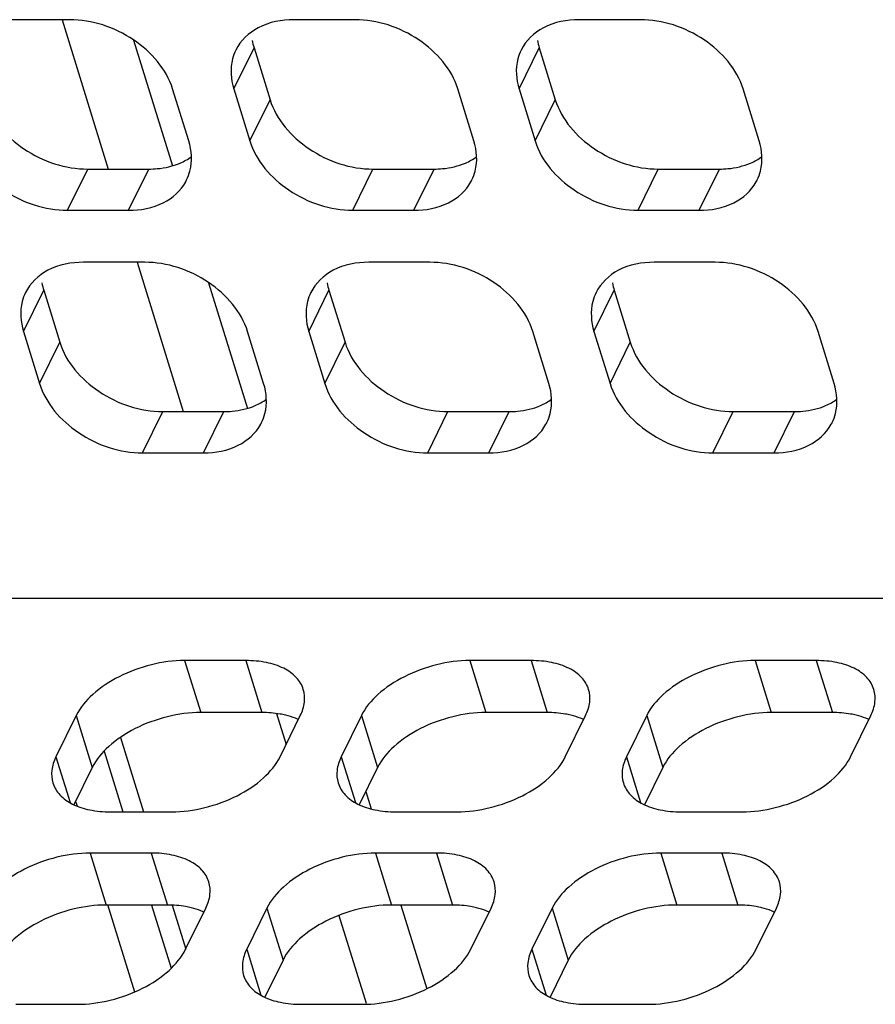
# Model space of a CAD drawing. Header units: millimetres. Extents: x 0 to 420, y 0 to 297.
# Tile 34 of 180: x 187.29 to 193.09, y 41.74 to 48.41. Entities that reach past the tile are written whole.
import ezdxf

# ---------------------------------------------------------------- set-up
doc = ezdxf.new("R2010")
doc.units = ezdxf.units.MM
doc.header["$LTSCALE"] = 23.1
doc.layers.get('0').update_dxf_attribs({"linetype": 'CONTINUOUS'})
doc.layers.add('ASSI', color=7, linetype='CONTINUOUS')

msp = doc.modelspace()

# ---------------------------------------------------------------- linework, layer by layer
at = {"color": 7, "linetype": 'CONTINUOUS'}
for p, q in [((194.97578, 44.489089), (156.719512, 44.489089)), ((187.97246, 43.546142), (188.128266, 43.041952)), ((188.324032, 42.408454), (188.416227, 42.110109))]:
    msp.add_line(p, q, dxfattribs=at)
at = {"layer": 'ASSI', "color": 7, "linetype": 'CONTINUOUS'}
for p, q in [((187.628762, 48.413557), (187.214284, 48.413557)), ((187.57712, 48.413557), (187.890088, 47.400792)), ((189.56299, 48.413557), (189.148513, 48.413557)), ((191.497218, 48.413557), (191.082741, 48.413557)), ((188.062011, 48.275115), (188.325371, 47.422882)), ((188.878385, 48.223286), (188.987314, 47.870789)), ((190.812613, 48.223286), (190.921543, 47.870789)), ((188.435568, 47.591064), (188.326638, 47.943561)), ((188.741116, 47.943561), (188.850046, 47.591064)), ((190.369796, 47.591064), (190.260866, 47.943561)), ((190.675344, 47.943561), (190.784274, 47.591064)), ((192.304024, 47.591064), (192.195094, 47.943561)), ((187.750963, 47.400792), (188.16544, 47.400792)), ((189.685191, 47.400792), (190.099668, 47.400792)), ((191.619419, 47.400792), (192.033896, 47.400792)), ((187.613694, 47.121068), (188.028171, 47.121068)), ((189.547922, 47.121068), (189.962399, 47.121068)), ((191.48215, 47.121068), (191.896628, 47.121068)), ((188.137101, 46.768571), (187.722624, 46.768571)), ((188.085459, 46.768571), (188.398428, 45.755806)), ((190.071329, 46.768571), (189.656852, 46.768571)), ((192.005557, 46.768571), (191.59108, 46.768571)), ((188.570351, 46.630129), (188.833711, 45.777895)), ((187.452496, 46.578299), (187.561426, 46.225802)), ((189.386724, 46.578299), (189.495654, 46.225802)), ((191.320952, 46.578299), (191.429882, 46.225802)), ((187.315227, 46.298575), (187.424157, 45.946078)), ((188.943907, 45.946078), (188.834978, 46.298575)), ((189.249455, 46.298575), (189.358385, 45.946078)), ((190.878136, 45.946078), (190.769206, 46.298575)), ((191.183683, 46.298575), (191.292613, 45.946078)), ((192.812364, 45.946078), (192.703434, 46.298575)), ((188.259302, 45.755806), (188.673779, 45.755806)), ((190.19353, 45.755806), (190.608008, 45.755806)), ((192.127758, 45.755806), (192.542236, 45.755806)), ((188.122033, 45.476081), (188.536511, 45.476081)), ((190.056261, 45.476081), (190.470739, 45.476081)), ((191.990489, 45.476081), (192.404967, 45.476081)), ((188.822622, 44.067608), (188.408144, 44.067608)), ((190.75685, 44.067608), (190.342372, 44.067608)), ((192.691078, 44.067608), (192.2766, 44.067608)), ((187.672482, 43.694642), (187.535214, 43.414918)), ((188.931551, 43.715111), (188.517074, 43.715111)), ((189.031201, 43.708151), (189.095985, 43.498509)), ((189.054964, 43.414918), (189.192233, 43.694642)), ((189.60671, 43.694642), (189.469442, 43.414918)), ((190.865779, 43.715111), (190.451302, 43.715111)), ((190.989192, 43.414918), (191.126461, 43.694642)), ((191.540939, 43.694642), (191.40367, 43.414918)), ((192.800008, 43.715111), (192.38553, 43.715111)), ((192.92342, 43.414918), (193.060689, 43.694642)), ((187.781412, 43.342145), (187.657717, 43.09008)), ((189.71564, 43.342145), (189.591945, 43.09008)), ((191.649868, 43.342145), (191.526173, 43.09008)), ((189.636347, 43.180563), (189.673165, 43.061421)), ((187.668847, 43.112761), (187.678514, 43.081477)), ((187.904825, 43.041952), (188.319302, 43.041952)), ((189.839053, 43.041952), (190.253531, 43.041952)), ((191.773281, 43.041952), (192.187759, 43.041952)), ((188.182034, 42.762227), (187.767556, 42.762227)), ((190.116262, 42.762227), (189.701784, 42.762227)), ((192.05049, 42.762227), (191.636012, 42.762227)), ((188.290963, 42.40973), (187.876486, 42.40973)), ((187.885262, 42.412442), (188.068152, 41.82061)), ((190.225192, 42.40973), (189.810714, 42.40973)), ((189.874552, 42.40973), (190.049803, 41.84262)), ((192.15942, 42.40973), (191.744942, 42.40973)), ((188.414376, 42.109537), (188.551645, 42.389262)), ((188.966123, 42.389262), (188.828854, 42.109537)), ((189.454102, 42.339642), (189.638066, 41.744335)), ((190.348604, 42.109537), (190.485873, 42.389262)), ((190.900351, 42.389262), (190.763082, 42.109537)), ((192.282832, 42.109537), (192.420101, 42.389262)), ((189.075052, 42.036764), (188.951357, 41.784699)), ((191.00928, 42.036764), (190.885585, 41.784699)), ((187.264237, 41.736571), (187.678715, 41.736571)), ((189.198465, 41.736571), (189.612943, 41.736571)), ((191.132693, 41.736571), (191.547171, 41.736571))]:
    msp.add_line(p, q, dxfattribs=at)
at = {"layer": 'ASSI', "color": 9, "linetype": 'CONTINUOUS'}
for p, q in [((188.741116, 47.943561), (188.878385, 48.223286)), ((190.675344, 47.943561), (190.812613, 48.223286)), ((188.850046, 47.591064), (188.987314, 47.870789)), ((190.784274, 47.591064), (190.921543, 47.870789)), ((187.613694, 47.121068), (187.750963, 47.400792)), ((188.028171, 47.121068), (188.16544, 47.400792)), ((189.547922, 47.121068), (189.685191, 47.400792)), ((189.962399, 47.121068), (190.099668, 47.400792)), ((191.48215, 47.121068), (191.619419, 47.400792)), ((191.896628, 47.121068), (192.033896, 47.400792)), ((187.315227, 46.298575), (187.452496, 46.578299)), ((189.249455, 46.298575), (189.386724, 46.578299)), ((191.183683, 46.298575), (191.320952, 46.578299)), ((187.424157, 45.946078), (187.561426, 46.225802)), ((189.358385, 45.946078), (189.495654, 46.225802)), ((191.292613, 45.946078), (191.429882, 46.225802)), ((188.122033, 45.476081), (188.259302, 45.755806)), ((188.536511, 45.476081), (188.673779, 45.755806)), ((190.056261, 45.476081), (190.19353, 45.755806)), ((190.470739, 45.476081), (190.608008, 45.755806)), ((191.990489, 45.476081), (192.127758, 45.755806)), ((192.404967, 45.476081), (192.542236, 45.755806)), ((188.408144, 44.067608), (188.517074, 43.715111)), ((188.822622, 44.067608), (188.931551, 43.715111)), ((190.342372, 44.067608), (190.451302, 43.715111)), ((190.75685, 44.067608), (190.865779, 43.715111)), ((192.2766, 44.067608), (192.38553, 43.715111)), ((192.691078, 44.067608), (192.800008, 43.715111)), ((187.672482, 43.694642), (187.781412, 43.342145)), ((189.60671, 43.694642), (189.71564, 43.342145)), ((191.540939, 43.694642), (191.649868, 43.342145)), ((187.535214, 43.414918), (187.63126, 43.104113)), ((189.469442, 43.414918), (189.565488, 43.104113)), ((191.40367, 43.414918), (191.499716, 43.104113)), ((187.767556, 42.762227), (187.876486, 42.40973)), ((188.182034, 42.762227), (188.290963, 42.40973)), ((189.701784, 42.762227), (189.810714, 42.40973)), ((190.116262, 42.762227), (190.225192, 42.40973)), ((191.636012, 42.762227), (191.744942, 42.40973)), ((192.05049, 42.762227), (192.15942, 42.40973)), ((188.966123, 42.389262), (189.075052, 42.036764)), ((190.900351, 42.389262), (191.00928, 42.036764)), ((188.828854, 42.109537), (188.9249, 41.798732)), ((190.763082, 42.109537), (190.859128, 41.798732))]:
    msp.add_line(p, q, dxfattribs=at)
at = {"layer": 'ASSI', "color": 3, "linetype": 'CONTINUOUS'}
for p, q in [((187.861761, 43.453727), (187.989009, 43.041952)), ((188.18438, 42.40973), (188.316821, 41.98115))]:
    msp.add_line(p, q, dxfattribs=at)
at = {"layer": 'ASSI', "color": 7, "linetype": 'CONTINUOUS'}
for centre, radius, start, end in [((189.292211, 48.351518), 0.433239, 190.4027259, 197.2166786), ((191.226439, 48.351518), 0.433239, 190.4027259, 197.2166786), ((188.142697, 47.463613), 0.310655, 331.3795593, 333.8282087), ((190.076925, 47.463613), 0.310655, 331.3795593, 333.8282087), ((192.011153, 47.463613), 0.310655, 331.3795593, 333.8282087), ((187.866322, 46.706532), 0.433239, 190.4027259, 197.2166786), ((189.800551, 46.706532), 0.433239, 190.4027259, 197.2166786), ((191.734779, 46.706532), 0.433239, 190.4027259, 197.2166786), ((188.651036, 45.818626), 0.310655, 331.3795593, 333.8282087), ((190.585264, 45.818626), 0.310655, 331.3795593, 333.8282087), ((192.519492, 45.818626), 0.310655, 331.3795593, 333.8282087)]:
    msp.add_arc(centre, radius, start, end, dxfattribs=at)
for points, knots in [([(188.326638, 47.943561), (188.284833, 48.078843), (188.074466, 48.317015), (187.78031, 48.413557), (187.628762, 48.413557)], [0, 0, 0, 0, 0.48302043, 1, 1, 1, 1]), ([(189.148513, 48.413557), (189.065959, 48.413557), (188.907795, 48.385712), (188.786653, 48.272069), (188.755182, 48.208031)], [0, 0, 0, 0, 0.53638697, 1, 1, 1, 1]), ([(190.260866, 47.943561), (190.219061, 48.078843), (190.008694, 48.317015), (189.714539, 48.413557), (189.56299, 48.413557)], [0, 0, 0, 0, 0.48302043, 1, 1, 1, 1]), ([(191.082741, 48.413557), (191.000187, 48.413557), (190.842023, 48.385712), (190.720881, 48.272069), (190.68941, 48.208031)], [0, 0, 0, 0, 0.53638697, 1, 1, 1, 1]), ([(192.195094, 47.943561), (192.153289, 48.078843), (191.942922, 48.317015), (191.648767, 48.413557), (191.497218, 48.413557)], [0, 0, 0, 0, 0.48302043, 1, 1, 1, 1]), ([(188.755182, 48.208031), (188.745659, 48.188656), (188.714341, 48.104165), (188.721051, 48.008491), (188.741116, 47.943561)], [0, 0, 0, 0, 0.24108581, 1, 1, 1, 1]), ([(190.68941, 48.208031), (190.679888, 48.188656), (190.648569, 48.104165), (190.655279, 48.008491), (190.675344, 47.943561)], [0, 0, 0, 0, 0.24108581, 1, 1, 1, 1]), ([(187.053086, 47.870789), (187.094892, 47.735507), (187.305259, 47.497335), (187.599414, 47.400792), (187.750963, 47.400792)], [0, 0, 0, 0, 0.48302043, 1, 1, 1, 1]), ([(188.987314, 47.870789), (189.02912, 47.735507), (189.239487, 47.497335), (189.533642, 47.400792), (189.685191, 47.400792)], [0, 0, 0, 0, 0.48302043, 1, 1, 1, 1]), ([(190.921543, 47.870789), (190.963348, 47.735507), (191.173715, 47.497335), (191.46787, 47.400792), (191.619419, 47.400792)], [0, 0, 0, 0, 0.48302043, 1, 1, 1, 1]), ([(186.915818, 47.591064), (186.957623, 47.455783), (187.16799, 47.217611), (187.462145, 47.121068), (187.613694, 47.121068)], [0, 0, 0, 0, 0.48302043, 1, 1, 1, 1]), ([(188.421502, 47.326594), (188.431024, 47.345969), (188.462343, 47.43046), (188.455633, 47.526135), (188.435568, 47.591064)], [0, 0, 0, 0, 0.24108581, 1, 1, 1, 1]), ([(188.850046, 47.591064), (188.891851, 47.455783), (189.102218, 47.217611), (189.396373, 47.121068), (189.547922, 47.121068)], [0, 0, 0, 0, 0.48302043, 1, 1, 1, 1]), ([(190.35573, 47.326594), (190.365253, 47.345969), (190.396571, 47.43046), (190.389861, 47.526135), (190.369796, 47.591064)], [0, 0, 0, 0, 0.24108581, 1, 1, 1, 1]), ([(190.784274, 47.591064), (190.826079, 47.455783), (191.036446, 47.217611), (191.330602, 47.121068), (191.48215, 47.121068)], [0, 0, 0, 0, 0.48302043, 1, 1, 1, 1]), ([(192.289959, 47.326594), (192.299481, 47.345969), (192.330799, 47.43046), (192.324089, 47.526135), (192.304024, 47.591064)], [0, 0, 0, 0, 0.24108581, 1, 1, 1, 1]), ([(188.16544, 47.400792), (188.184389, 47.400792), (188.256526, 47.403975), (188.328517, 47.420368), (188.377491, 47.44135)], [0, 0, 0, 0, 0.26234884, 1, 1, 1, 1]), ([(190.099668, 47.400792), (190.118617, 47.400792), (190.190754, 47.403975), (190.262745, 47.420368), (190.311719, 47.44135)], [0, 0, 0, 0, 0.26234884, 1, 1, 1, 1]), ([(192.033896, 47.400792), (192.052846, 47.400792), (192.124982, 47.403975), (192.196973, 47.420368), (192.245947, 47.44135)], [0, 0, 0, 0, 0.26234884, 1, 1, 1, 1]), ([(188.028171, 47.121068), (188.108372, 47.121068), (188.261756, 47.14746), (188.38211, 47.253812), (188.415394, 47.314807)], [0, 0, 0, 0, 0.53579112, 1, 1, 1, 1]), ([(189.962399, 47.121068), (190.0426, 47.121068), (190.195984, 47.14746), (190.316338, 47.253812), (190.349622, 47.314807)], [0, 0, 0, 0, 0.53579112, 1, 1, 1, 1]), ([(191.896628, 47.121068), (191.976828, 47.121068), (192.130212, 47.14746), (192.250566, 47.253812), (192.28385, 47.314807)], [0, 0, 0, 0, 0.53579112, 1, 1, 1, 1]), ([(187.722624, 46.768571), (187.64007, 46.768571), (187.481906, 46.740725), (187.360765, 46.627082), (187.329293, 46.563045)], [0, 0, 0, 0, 0.53638697, 1, 1, 1, 1]), ([(188.834978, 46.298575), (188.793172, 46.433856), (188.582805, 46.672028), (188.28865, 46.768571), (188.137101, 46.768571)], [0, 0, 0, 0, 0.48302043, 1, 1, 1, 1]), ([(189.656852, 46.768571), (189.574299, 46.768571), (189.416134, 46.740725), (189.294993, 46.627082), (189.263521, 46.563045)], [0, 0, 0, 0, 0.53638697, 1, 1, 1, 1]), ([(190.769206, 46.298575), (190.727401, 46.433856), (190.517033, 46.672028), (190.222878, 46.768571), (190.071329, 46.768571)], [0, 0, 0, 0, 0.48302043, 1, 1, 1, 1]), ([(191.59108, 46.768571), (191.508527, 46.768571), (191.350362, 46.740725), (191.229221, 46.627082), (191.197749, 46.563045)], [0, 0, 0, 0, 0.53638697, 1, 1, 1, 1]), ([(192.703434, 46.298575), (192.661629, 46.433856), (192.451262, 46.672028), (192.157106, 46.768571), (192.005557, 46.768571)], [0, 0, 0, 0, 0.48302043, 1, 1, 1, 1]), ([(187.329293, 46.563045), (187.319771, 46.54367), (187.288452, 46.459179), (187.295162, 46.363504), (187.315227, 46.298575)], [0, 0, 0, 0, 0.24108581, 1, 1, 1, 1]), ([(189.263521, 46.563045), (189.253999, 46.54367), (189.222681, 46.459179), (189.22939, 46.363504), (189.249455, 46.298575)], [0, 0, 0, 0, 0.24108581, 1, 1, 1, 1]), ([(191.197749, 46.563045), (191.188227, 46.54367), (191.156909, 46.459179), (191.163618, 46.363504), (191.183683, 46.298575)], [0, 0, 0, 0, 0.24108581, 1, 1, 1, 1]), ([(187.561426, 46.225802), (187.603231, 46.09052), (187.813598, 45.852349), (188.107754, 45.755806), (188.259302, 45.755806)], [0, 0, 0, 0, 0.48302043, 1, 1, 1, 1]), ([(189.495654, 46.225802), (189.537459, 46.09052), (189.747826, 45.852349), (190.041982, 45.755806), (190.19353, 45.755806)], [0, 0, 0, 0, 0.48302043, 1, 1, 1, 1]), ([(191.429882, 46.225802), (191.471687, 46.09052), (191.682054, 45.852349), (191.97621, 45.755806), (192.127758, 45.755806)], [0, 0, 0, 0, 0.48302043, 1, 1, 1, 1]), ([(187.424157, 45.946078), (187.465962, 45.810796), (187.676329, 45.572624), (187.970485, 45.476081), (188.122033, 45.476081)], [0, 0, 0, 0, 0.48302043, 1, 1, 1, 1]), ([(188.929842, 45.681607), (188.939364, 45.700983), (188.970682, 45.785473), (188.963972, 45.881148), (188.943907, 45.946078)], [0, 0, 0, 0, 0.24108581, 1, 1, 1, 1]), ([(189.358385, 45.946078), (189.40019, 45.810796), (189.610557, 45.572624), (189.904713, 45.476081), (190.056261, 45.476081)], [0, 0, 0, 0, 0.48302043, 1, 1, 1, 1]), ([(190.86407, 45.681607), (190.873592, 45.700983), (190.90491, 45.785473), (190.8982, 45.881148), (190.878136, 45.946078)], [0, 0, 0, 0, 0.24108581, 1, 1, 1, 1]), ([(191.292613, 45.946078), (191.334418, 45.810796), (191.544785, 45.572624), (191.838941, 45.476081), (191.990489, 45.476081)], [0, 0, 0, 0, 0.48302043, 1, 1, 1, 1]), ([(192.798298, 45.681607), (192.80782, 45.700983), (192.839138, 45.785473), (192.832428, 45.881148), (192.812364, 45.946078)], [0, 0, 0, 0, 0.24108581, 1, 1, 1, 1]), ([(188.673779, 45.755806), (188.692729, 45.755806), (188.764865, 45.758988), (188.836856, 45.775381), (188.88583, 45.796363)], [0, 0, 0, 0, 0.26234884, 1, 1, 1, 1]), ([(190.608008, 45.755806), (190.626957, 45.755806), (190.699093, 45.758988), (190.771084, 45.775381), (190.820058, 45.796363)], [0, 0, 0, 0, 0.26234884, 1, 1, 1, 1]), ([(192.542236, 45.755806), (192.561185, 45.755806), (192.633321, 45.758988), (192.705312, 45.775381), (192.754286, 45.796363)], [0, 0, 0, 0, 0.26234884, 1, 1, 1, 1]), ([(188.536511, 45.476081), (188.616711, 45.476081), (188.770096, 45.502473), (188.890449, 45.608826), (188.923733, 45.669821)], [0, 0, 0, 0, 0.53579112, 1, 1, 1, 1]), ([(190.470739, 45.476081), (190.550939, 45.476081), (190.704324, 45.502473), (190.824677, 45.608826), (190.857961, 45.669821)], [0, 0, 0, 0, 0.53579112, 1, 1, 1, 1]), ([(192.404967, 45.476081), (192.485167, 45.476081), (192.638552, 45.502473), (192.758905, 45.608826), (192.792189, 45.669821)], [0, 0, 0, 0, 0.53579112, 1, 1, 1, 1]), ([(188.408144, 44.067608), (188.332403, 44.067608), (188.178552, 44.046869), (187.965128, 43.968505), (187.787319, 43.852943), (187.699137, 43.748959), (187.672482, 43.694642)], [0, 0, 0, 0, 0.26473659, 0.53664409, 0.78852037, 1, 1, 1, 1]), ([(189.21283, 43.871854), (189.203591, 43.901717), (189.167468, 43.960743), (189.076892, 44.022823), (188.958025, 44.060143), (188.869576, 44.067608), (188.822622, 44.067608)], [0, 0, 0, 0, 0.2022154, 0.43001849, 0.69625644, 1, 1, 1, 1]), ([(190.342372, 44.067608), (190.266631, 44.067608), (190.11278, 44.046869), (189.899356, 43.968505), (189.721547, 43.852943), (189.633365, 43.748959), (189.60671, 43.694642)], [0, 0, 0, 0, 0.26473659, 0.53664409, 0.78852037, 1, 1, 1, 1]), ([(191.147058, 43.871854), (191.13782, 43.901717), (191.101696, 43.960743), (191.01112, 44.022823), (190.892253, 44.060143), (190.803804, 44.067608), (190.75685, 44.067608)], [0, 0, 0, 0, 0.2022154, 0.43001849, 0.69625644, 1, 1, 1, 1]), ([(192.2766, 44.067608), (192.200859, 44.067608), (192.047008, 44.046869), (191.833584, 43.968505), (191.655775, 43.852943), (191.567593, 43.748959), (191.540939, 43.694642)], [0, 0, 0, 0, 0.26473659, 0.53664409, 0.78852037, 1, 1, 1, 1]), ([(193.081287, 43.871854), (193.072048, 43.901717), (193.035924, 43.960743), (192.945349, 44.022823), (192.826481, 44.060143), (192.738032, 44.067608), (192.691078, 44.067608)], [0, 0, 0, 0, 0.2022154, 0.43001849, 0.69625644, 1, 1, 1, 1]), ([(189.192233, 43.694642), (189.206263, 43.723232), (189.225883, 43.781917), (189.22132, 43.844412), (189.21283, 43.871854)], [0, 0, 0, 0, 0.52575755, 1, 1, 1, 1]), ([(191.126461, 43.694642), (191.140491, 43.723232), (191.160111, 43.781917), (191.155549, 43.844412), (191.147058, 43.871854)], [0, 0, 0, 0, 0.52575755, 1, 1, 1, 1]), ([(193.060689, 43.694642), (193.074719, 43.723232), (193.094339, 43.781917), (193.089777, 43.844412), (193.081287, 43.871854)], [0, 0, 0, 0, 0.52575755, 1, 1, 1, 1]), ([(188.517074, 43.715111), (188.441333, 43.715111), (188.287482, 43.694372), (188.074058, 43.616008), (187.896249, 43.500446), (187.808067, 43.396462), (187.781412, 43.342145)], [0, 0, 0, 0, 0.26473659, 0.53664409, 0.78852037, 1, 1, 1, 1]), ([(189.093368, 43.696857), (189.080824, 43.699935), (189.027575, 43.710998), (188.972991, 43.715111), (188.931551, 43.715111)], [0, 0, 0, 0, 0.23762288, 1, 1, 1, 1]), ([(189.178972, 43.667219), (189.172408, 43.670281), (189.144665, 43.6823), (189.115686, 43.69138), (189.093368, 43.696857)], [0, 0, 0, 0, 0.23965924, 1, 1, 1, 1]), ([(190.451302, 43.715111), (190.375561, 43.715111), (190.22171, 43.694372), (190.008286, 43.616008), (189.830477, 43.500446), (189.742295, 43.396462), (189.71564, 43.342145)], [0, 0, 0, 0, 0.26473659, 0.53664409, 0.78852037, 1, 1, 1, 1]), ([(191.027596, 43.696857), (191.015052, 43.699935), (190.961803, 43.710998), (190.907219, 43.715111), (190.865779, 43.715111)], [0, 0, 0, 0, 0.23762288, 1, 1, 1, 1]), ([(191.113201, 43.667219), (191.106636, 43.670281), (191.078893, 43.6823), (191.049914, 43.69138), (191.027596, 43.696857)], [0, 0, 0, 0, 0.23965924, 1, 1, 1, 1]), ([(192.38553, 43.715111), (192.309789, 43.715111), (192.155938, 43.694372), (191.942514, 43.616008), (191.764705, 43.500446), (191.676523, 43.396462), (191.649868, 43.342145)], [0, 0, 0, 0, 0.26473659, 0.53664409, 0.78852037, 1, 1, 1, 1]), ([(192.961824, 43.696857), (192.94928, 43.699935), (192.896031, 43.710998), (192.841447, 43.715111), (192.800008, 43.715111)], [0, 0, 0, 0, 0.23762288, 1, 1, 1, 1]), ([(193.047429, 43.667219), (193.040864, 43.670281), (193.013121, 43.6823), (192.984142, 43.69138), (192.961824, 43.696857)], [0, 0, 0, 0, 0.23965924, 1, 1, 1, 1]), ([(187.535214, 43.414918), (187.521184, 43.386329), (187.501564, 43.327643), (187.506126, 43.265149), (187.514616, 43.237706)], [0, 0, 0, 0, 0.52575755, 1, 1, 1, 1]), ([(188.319302, 43.041952), (188.395044, 43.041952), (188.548895, 43.062691), (188.762318, 43.141055), (188.940127, 43.256618), (189.028309, 43.360601), (189.054964, 43.414918)], [0, 0, 0, 0, 0.26473659, 0.53664409, 0.78852037, 1, 1, 1, 1]), ([(189.469442, 43.414918), (189.455412, 43.386329), (189.435792, 43.327643), (189.440354, 43.265149), (189.448844, 43.237706)], [0, 0, 0, 0, 0.52575755, 1, 1, 1, 1]), ([(190.253531, 43.041952), (190.329272, 43.041952), (190.483123, 43.062691), (190.696547, 43.141055), (190.874355, 43.256618), (190.962537, 43.360601), (190.989192, 43.414918)], [0, 0, 0, 0, 0.26473659, 0.53664409, 0.78852037, 1, 1, 1, 1]), ([(191.40367, 43.414918), (191.38964, 43.386329), (191.37002, 43.327643), (191.374582, 43.265149), (191.383072, 43.237706)], [0, 0, 0, 0, 0.52575755, 1, 1, 1, 1]), ([(192.187759, 43.041952), (192.2635, 43.041952), (192.417351, 43.062691), (192.630775, 43.141055), (192.808583, 43.256618), (192.896766, 43.360601), (192.92342, 43.414918)], [0, 0, 0, 0, 0.26473659, 0.53664409, 0.78852037, 1, 1, 1, 1]), ([(187.514616, 43.237706), (187.523855, 43.207843), (187.559979, 43.148818), (187.650554, 43.086737), (187.769422, 43.049417), (187.857871, 43.041952), (187.904825, 43.041952)], [0, 0, 0, 0, 0.2022154, 0.43001849, 0.69625644, 1, 1, 1, 1]), ([(189.448844, 43.237706), (189.458083, 43.207843), (189.494207, 43.148818), (189.584782, 43.086737), (189.70365, 43.049417), (189.792099, 43.041952), (189.839053, 43.041952)], [0, 0, 0, 0, 0.2022154, 0.43001849, 0.69625644, 1, 1, 1, 1]), ([(191.383072, 43.237706), (191.392311, 43.207843), (191.428435, 43.148818), (191.51901, 43.086737), (191.637878, 43.049417), (191.726327, 43.041952), (191.773281, 43.041952)], [0, 0, 0, 0, 0.2022154, 0.43001849, 0.69625644, 1, 1, 1, 1]), ([(187.767556, 42.762227), (187.691815, 42.762227), (187.537964, 42.741488), (187.32454, 42.663124), (187.146731, 42.547562), (187.058549, 42.443578), (187.031894, 42.389262)], [0, 0, 0, 0, 0.26473659, 0.53664409, 0.78852037, 1, 1, 1, 1]), ([(188.572242, 42.566473), (188.563004, 42.596336), (188.52688, 42.655362), (188.436304, 42.717442), (188.317437, 42.754762), (188.228988, 42.762227), (188.182034, 42.762227)], [0, 0, 0, 0, 0.2022154, 0.43001849, 0.69625644, 1, 1, 1, 1]), ([(189.701784, 42.762227), (189.626043, 42.762227), (189.472192, 42.741488), (189.258768, 42.663124), (189.080959, 42.547562), (188.992777, 42.443578), (188.966123, 42.389262)], [0, 0, 0, 0, 0.26473659, 0.53664409, 0.78852037, 1, 1, 1, 1]), ([(190.506471, 42.566473), (190.497232, 42.596336), (190.461108, 42.655362), (190.370533, 42.717442), (190.251665, 42.754762), (190.163216, 42.762227), (190.116262, 42.762227)], [0, 0, 0, 0, 0.2022154, 0.43001849, 0.69625644, 1, 1, 1, 1]), ([(191.636012, 42.762227), (191.560271, 42.762227), (191.40642, 42.741488), (191.192996, 42.663124), (191.015188, 42.547562), (190.927005, 42.443578), (190.900351, 42.389262)], [0, 0, 0, 0, 0.26473659, 0.53664409, 0.78852037, 1, 1, 1, 1]), ([(192.440699, 42.566473), (192.43146, 42.596336), (192.395336, 42.655362), (192.304761, 42.717442), (192.185893, 42.754762), (192.097444, 42.762227), (192.05049, 42.762227)], [0, 0, 0, 0, 0.2022154, 0.43001849, 0.69625644, 1, 1, 1, 1]), ([(188.551645, 42.389262), (188.565675, 42.417851), (188.585295, 42.476536), (188.580733, 42.539031), (188.572242, 42.566473)], [0, 0, 0, 0, 0.52575755, 1, 1, 1, 1]), ([(190.485873, 42.389262), (190.499903, 42.417851), (190.519523, 42.476536), (190.514961, 42.539031), (190.506471, 42.566473)], [0, 0, 0, 0, 0.52575755, 1, 1, 1, 1]), ([(192.420101, 42.389262), (192.434131, 42.417851), (192.453751, 42.476536), (192.449189, 42.539031), (192.440699, 42.566473)], [0, 0, 0, 0, 0.52575755, 1, 1, 1, 1]), ([(187.876486, 42.40973), (187.800745, 42.40973), (187.646894, 42.388991), (187.43347, 42.310627), (187.255661, 42.195065), (187.167479, 42.091081), (187.140824, 42.036764)], [0, 0, 0, 0, 0.26473659, 0.53664409, 0.78852037, 1, 1, 1, 1]), ([(188.45278, 42.391476), (188.440236, 42.394554), (188.386987, 42.405617), (188.332403, 42.40973), (188.290963, 42.40973)], [0, 0, 0, 0, 0.23762288, 1, 1, 1, 1]), ([(189.810714, 42.40973), (189.734973, 42.40973), (189.581122, 42.388991), (189.367698, 42.310627), (189.189889, 42.195065), (189.101707, 42.091081), (189.075052, 42.036764)], [0, 0, 0, 0, 0.26473659, 0.53664409, 0.78852037, 1, 1, 1, 1]), ([(190.387008, 42.391476), (190.374464, 42.394554), (190.321215, 42.405617), (190.266631, 42.40973), (190.225192, 42.40973)], [0, 0, 0, 0, 0.23762288, 1, 1, 1, 1]), ([(191.744942, 42.40973), (191.669201, 42.40973), (191.51535, 42.388991), (191.301926, 42.310627), (191.124117, 42.195065), (191.035935, 42.091081), (191.00928, 42.036764)], [0, 0, 0, 0, 0.26473659, 0.53664409, 0.78852037, 1, 1, 1, 1]), ([(192.321236, 42.391476), (192.308692, 42.394554), (192.255443, 42.405617), (192.200859, 42.40973), (192.15942, 42.40973)], [0, 0, 0, 0, 0.23762288, 1, 1, 1, 1]), ([(188.538385, 42.361838), (188.53182, 42.3649), (188.504077, 42.376919), (188.475098, 42.385999), (188.45278, 42.391476)], [0, 0, 0, 0, 0.23965924, 1, 1, 1, 1]), ([(190.472613, 42.361838), (190.466048, 42.3649), (190.438305, 42.376919), (190.409326, 42.385999), (190.387008, 42.391476)], [0, 0, 0, 0, 0.23965924, 1, 1, 1, 1]), ([(192.406841, 42.361838), (192.400276, 42.3649), (192.372533, 42.376919), (192.343555, 42.385999), (192.321236, 42.391476)], [0, 0, 0, 0, 0.23965924, 1, 1, 1, 1]), ([(187.678715, 41.736571), (187.754456, 41.736571), (187.908307, 41.757311), (188.121731, 41.835675), (188.299539, 41.951237), (188.387721, 42.05522), (188.414376, 42.109537)], [0, 0, 0, 0, 0.26473659, 0.53664409, 0.78852037, 1, 1, 1, 1]), ([(188.828854, 42.109537), (188.814824, 42.080948), (188.795204, 42.022262), (188.799766, 41.959768), (188.808256, 41.932325)], [0, 0, 0, 0, 0.52575755, 1, 1, 1, 1]), ([(189.612943, 41.736571), (189.688684, 41.736571), (189.842535, 41.757311), (190.055959, 41.835675), (190.233767, 41.951237), (190.32195, 42.05522), (190.348604, 42.109537)], [0, 0, 0, 0, 0.26473659, 0.53664409, 0.78852037, 1, 1, 1, 1]), ([(190.763082, 42.109537), (190.749052, 42.080948), (190.729432, 42.022262), (190.733994, 41.959768), (190.742484, 41.932325)], [0, 0, 0, 0, 0.52575755, 1, 1, 1, 1]), ([(191.547171, 41.736571), (191.622912, 41.736571), (191.776763, 41.757311), (191.990187, 41.835675), (192.167996, 41.951237), (192.256178, 42.05522), (192.282832, 42.109537)], [0, 0, 0, 0, 0.26473659, 0.53664409, 0.78852037, 1, 1, 1, 1]), ([(188.808256, 41.932325), (188.817495, 41.902462), (188.853619, 41.843437), (188.944194, 41.781356), (189.063062, 41.744036), (189.151511, 41.736571), (189.198465, 41.736571)], [0, 0, 0, 0, 0.2022154, 0.43001849, 0.69625644, 1, 1, 1, 1]), ([(190.742484, 41.932325), (190.751723, 41.902462), (190.787847, 41.843437), (190.878422, 41.781356), (190.99729, 41.744036), (191.085739, 41.736571), (191.132693, 41.736571)], [0, 0, 0, 0, 0.2022154, 0.43001849, 0.69625644, 1, 1, 1, 1])]:
    msp.add_open_spline(points, degree=3, knots=knots, dxfattribs=at)
for points in [[(188.377491, 47.44135), (188.40438, 47.45287), (188.430295, 47.46718), (188.454044, 47.48426)], [(190.311719, 47.44135), (190.338608, 47.45287), (190.364523, 47.46718), (190.388272, 47.48426)], [(192.245947, 47.44135), (192.272836, 47.45287), (192.298751, 47.46718), (192.3225, 47.48426)], [(188.88583, 45.796363), (188.912719, 45.807883), (188.938634, 45.822193), (188.962383, 45.839273)], [(190.820058, 45.796363), (190.846947, 45.807883), (190.872862, 45.822193), (190.896611, 45.839273)], [(192.754286, 45.796363), (192.781175, 45.807883), (192.807091, 45.822193), (192.830839, 45.839273)]]:
    msp.add_open_spline(points, degree=3, dxfattribs=at)

doc.saveas('drawing.dxf')
